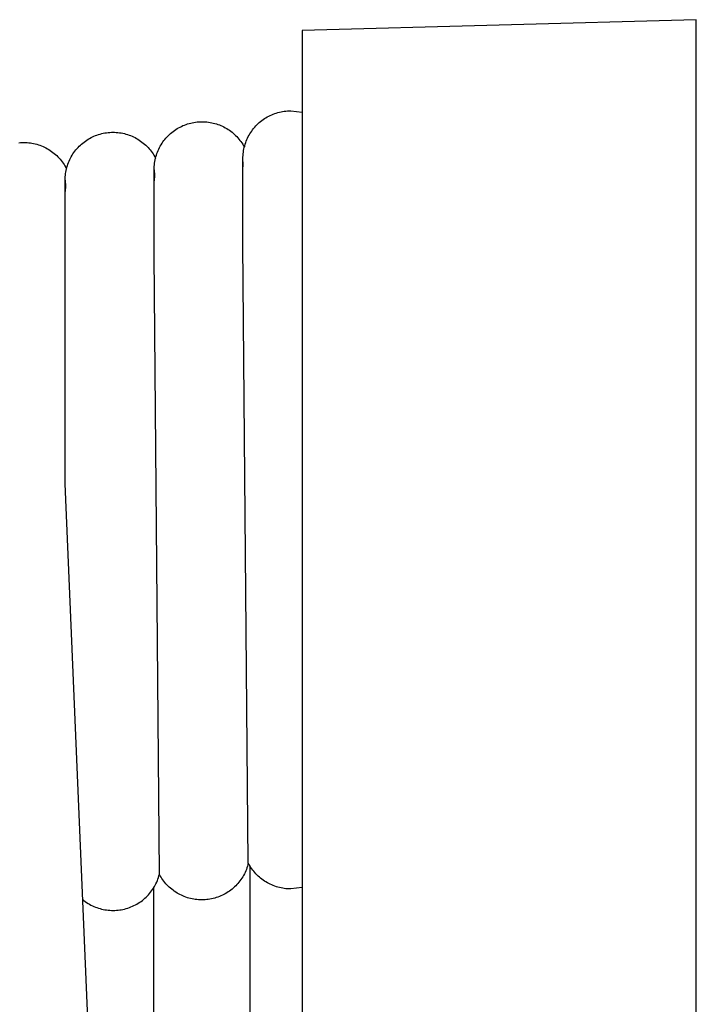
# Model space of a CAD drawing. Header units: millimetres. Extents: x 5000 to 6727, y 0 to 1679.
# Tile 86 of 106: x 5592 to 5653, y 1592 to 1679. Entities that reach past the tile are written whole.
import ezdxf

# ---------------------------------------------------------------- set-up
doc = ezdxf.new("R2010")
doc.units = ezdxf.units.MM
doc.layers.add('Make2D$Sichtbar$Kurven', color=18, linetype='Continuous', true_color=0x000000)

msp = doc.modelspace()

# ---------------------------------------------------------------- linework, layer by layer
at = {"layer": 'Make2D$Sichtbar$Kurven', "color": 18, "lineweight": -3, "true_color": 0x000000}
for p, q in [((5652.502, 1678.852), (5617.502, 1677.886)), ((5652.502, 1669.741), (5652.502, 1678.852)), ((5617.502, 1677.886), (5617.502, 1668.775)), ((5614.051, 1669.995), (5614.171, 1670.076)), ((5614.171, 1670.076), (5614.294, 1670.154)), ((5614.294, 1670.154), (5614.419, 1670.227)), ((5614.419, 1670.227), (5614.547, 1670.296)), ((5614.547, 1670.296), (5614.677, 1670.361)), ((5614.677, 1670.361), (5614.809, 1670.421)), ((5614.809, 1670.421), (5614.943, 1670.476)), ((5614.943, 1670.476), (5615.079, 1670.527)), ((5615.079, 1670.527), (5615.217, 1670.574)), ((5615.217, 1670.574), (5615.356, 1670.615)), ((5615.356, 1670.615), (5615.496, 1670.652)), ((5615.496, 1670.652), (5615.638, 1670.684)), ((5615.638, 1670.684), (5615.78, 1670.711)), ((5615.78, 1670.711), (5615.924, 1670.733)), ((5615.924, 1670.733), (5616.068, 1670.751)), ((5616.068, 1670.751), (5616.212, 1670.763)), ((5616.212, 1670.763), (5616.357, 1670.77)), ((5616.357, 1670.77), (5616.502, 1670.773)), ((5616.502, 1670.773), (5617.503, 1670.653)), ((5606.292, 1669.108), (5606.415, 1669.186)), ((5606.415, 1669.186), (5606.54, 1669.259)), ((5606.54, 1669.259), (5606.668, 1669.328)), ((5606.668, 1669.328), (5606.798, 1669.392)), ((5606.798, 1669.392), (5606.93, 1669.453)), ((5606.93, 1669.453), (5607.064, 1669.508)), ((5607.064, 1669.508), (5607.2, 1669.559)), ((5607.2, 1669.559), (5607.338, 1669.605)), ((5607.338, 1669.605), (5607.477, 1669.647)), ((5607.477, 1669.647), (5607.617, 1669.684)), ((5607.617, 1669.684), (5607.759, 1669.716)), ((5607.759, 1669.716), (5607.901, 1669.743)), ((5607.901, 1669.743), (5608.045, 1669.765)), ((5608.045, 1669.765), (5608.189, 1669.782)), ((5608.189, 1669.782), (5608.333, 1669.795)), ((5608.333, 1669.795), (5608.478, 1669.802)), ((5608.478, 1669.802), (5608.623, 1669.804)), ((5608.623, 1669.804), (5608.767, 1669.802)), ((5608.767, 1669.802), (5608.911, 1669.795)), ((5608.911, 1669.795), (5609.054, 1669.783)), ((5609.054, 1669.783), (5609.197, 1669.766)), ((5609.197, 1669.766), (5609.339, 1669.744)), ((5609.339, 1669.744), (5609.48, 1669.717)), ((5609.48, 1669.717), (5609.621, 1669.686)), ((5609.621, 1669.686), (5609.76, 1669.65)), ((5609.76, 1669.65), (5609.898, 1669.609)), ((5609.898, 1669.609), (5610.034, 1669.563)), ((5610.034, 1669.563), (5610.169, 1669.513)), ((5610.169, 1669.513), (5610.302, 1669.459)), ((5610.302, 1669.459), (5610.433, 1669.4)), ((5610.433, 1669.4), (5610.562, 1669.336)), ((5610.562, 1669.336), (5610.689, 1669.269)), ((5610.689, 1669.269), (5610.814, 1669.197)), ((5610.814, 1669.197), (5610.936, 1669.12)), ((5613.116, 1669.091), (5613.205, 1669.205)), ((5613.205, 1669.205), (5613.299, 1669.316)), ((5613.299, 1669.316), (5613.396, 1669.423)), ((5613.396, 1669.423), (5613.497, 1669.528)), ((5613.497, 1669.528), (5613.601, 1669.629)), ((5613.601, 1669.629), (5613.709, 1669.726)), ((5613.709, 1669.726), (5613.82, 1669.819)), ((5613.82, 1669.819), (5613.934, 1669.909)), ((5613.934, 1669.909), (5614.051, 1669.995)), ((5652.502, 1553.043), (5652.502, 1669.741)), ((5598.513, 1668.247), (5598.638, 1668.32)), ((5598.638, 1668.32), (5598.766, 1668.389)), ((5598.766, 1668.389), (5598.896, 1668.454)), ((5598.896, 1668.454), (5599.028, 1668.514)), ((5599.028, 1668.514), (5599.162, 1668.57)), ((5599.162, 1668.57), (5599.298, 1668.62)), ((5599.298, 1668.62), (5599.435, 1668.667)), ((5599.435, 1668.667), (5599.574, 1668.708)), ((5599.574, 1668.708), (5599.715, 1668.745)), ((5599.715, 1668.745), (5599.856, 1668.777)), ((5599.856, 1668.777), (5599.999, 1668.804)), ((5599.999, 1668.804), (5600.142, 1668.826)), ((5600.142, 1668.826), (5600.287, 1668.844)), ((5600.287, 1668.844), (5600.431, 1668.856)), ((5600.431, 1668.856), (5600.576, 1668.863)), ((5600.576, 1668.863), (5600.721, 1668.866)), ((5600.721, 1668.866), (5600.866, 1668.863)), ((5600.866, 1668.863), (5601.011, 1668.856)), ((5601.011, 1668.856), (5601.156, 1668.844)), ((5601.156, 1668.844), (5601.3, 1668.826)), ((5601.3, 1668.826), (5601.444, 1668.804)), ((5601.444, 1668.804), (5601.586, 1668.777)), ((5601.586, 1668.777), (5601.728, 1668.745)), ((5601.728, 1668.745), (5601.869, 1668.708)), ((5601.869, 1668.708), (5602.008, 1668.666)), ((5602.008, 1668.666), (5602.145, 1668.62)), ((5602.145, 1668.62), (5602.281, 1668.569)), ((5602.281, 1668.569), (5602.415, 1668.514)), ((5602.415, 1668.514), (5602.548, 1668.453)), ((5602.548, 1668.453), (5602.678, 1668.389)), ((5602.678, 1668.389), (5602.805, 1668.32)), ((5602.805, 1668.32), (5602.931, 1668.246)), ((5605.326, 1668.236), (5605.42, 1668.347)), ((5605.42, 1668.347), (5605.517, 1668.455)), ((5605.517, 1668.455), (5605.618, 1668.559)), ((5605.618, 1668.559), (5605.722, 1668.66)), ((5605.722, 1668.66), (5605.83, 1668.758)), ((5605.83, 1668.758), (5605.941, 1668.851)), ((5605.941, 1668.851), (5606.055, 1668.941)), ((5606.055, 1668.941), (5606.172, 1669.026)), ((5606.172, 1669.026), (5606.292, 1669.108)), ((5610.936, 1669.12), (5611.055, 1669.04)), ((5611.055, 1669.04), (5611.172, 1668.956)), ((5611.172, 1668.956), (5611.285, 1668.868)), ((5611.285, 1668.868), (5611.396, 1668.776)), ((5611.396, 1668.776), (5611.503, 1668.68)), ((5611.503, 1668.68), (5611.607, 1668.581)), ((5611.607, 1668.581), (5611.708, 1668.478)), ((5611.708, 1668.478), (5611.805, 1668.372)), ((5611.805, 1668.372), (5611.899, 1668.263)), ((5611.899, 1668.263), (5611.988, 1668.15)), ((5612.604, 1668.216), (5612.664, 1668.348)), ((5612.664, 1668.348), (5612.729, 1668.478)), ((5612.729, 1668.478), (5612.798, 1668.605)), ((5612.798, 1668.605), (5612.871, 1668.731)), ((5612.871, 1668.731), (5612.948, 1668.853)), ((5612.948, 1668.853), (5613.03, 1668.973)), ((5613.03, 1668.973), (5613.116, 1669.091)), ((5617.502, 1668.775), (5617.502, 1381.786)), ((5592.362, 1667.935), (5592.506, 1667.947)), ((5592.506, 1667.947), (5592.651, 1667.955)), ((5592.651, 1667.955), (5592.796, 1667.957)), ((5592.796, 1667.957), (5592.943, 1667.955)), ((5592.943, 1667.955), (5593.089, 1667.947)), ((5593.089, 1667.947), (5593.235, 1667.935)), ((5593.235, 1667.935), (5593.381, 1667.917)), ((5593.381, 1667.917), (5593.526, 1667.894)), ((5593.526, 1667.894), (5593.67, 1667.867)), ((5593.67, 1667.867), (5593.813, 1667.834)), ((5593.813, 1667.834), (5593.955, 1667.796)), ((5593.955, 1667.796), (5594.095, 1667.754)), ((5594.095, 1667.754), (5594.234, 1667.707)), ((5594.234, 1667.707), (5594.371, 1667.655)), ((5594.371, 1667.655), (5594.506, 1667.598)), ((5594.506, 1667.598), (5594.639, 1667.537)), ((5594.639, 1667.537), (5594.77, 1667.471)), ((5594.77, 1667.471), (5594.899, 1667.401)), ((5594.899, 1667.401), (5595.025, 1667.326)), ((5597.424, 1667.298), (5597.518, 1667.409)), ((5597.518, 1667.409), (5597.615, 1667.517)), ((5597.615, 1667.517), (5597.716, 1667.621)), ((5597.716, 1667.621), (5597.82, 1667.722)), ((5597.82, 1667.722), (5597.928, 1667.819)), ((5597.928, 1667.819), (5598.039, 1667.912)), ((5598.039, 1667.912), (5598.153, 1668.002)), ((5598.153, 1668.002), (5598.27, 1668.088)), ((5598.27, 1668.088), (5598.39, 1668.17)), ((5598.39, 1668.17), (5598.513, 1668.247)), ((5602.931, 1668.246), (5603.054, 1668.169)), ((5603.054, 1668.169), (5603.174, 1668.087)), ((5603.174, 1668.087), (5603.291, 1668.001)), ((5603.291, 1668.001), (5603.405, 1667.911)), ((5603.405, 1667.911), (5603.516, 1667.818)), ((5603.516, 1667.818), (5603.624, 1667.72)), ((5603.624, 1667.72), (5603.728, 1667.62)), ((5603.728, 1667.62), (5603.829, 1667.515)), ((5603.829, 1667.515), (5603.926, 1667.407)), ((5603.926, 1667.407), (5604.02, 1667.296)), ((5604.785, 1667.379), (5604.85, 1667.509)), ((5604.85, 1667.509), (5604.919, 1667.637)), ((5604.919, 1667.637), (5604.992, 1667.762)), ((5604.992, 1667.762), (5605.069, 1667.885)), ((5605.069, 1667.885), (5605.151, 1668.005)), ((5605.151, 1668.005), (5605.237, 1668.122)), ((5605.237, 1668.122), (5605.326, 1668.236)), ((5611.988, 1668.15), (5612.074, 1668.035)), ((5612.074, 1668.035), (5612.156, 1667.917)), ((5612.156, 1667.917), (5612.234, 1667.796)), ((5612.234, 1667.796), (5612.308, 1667.673)), ((5612.308, 1667.673), (5612.378, 1667.547)), ((5612.314, 1667.244), (5612.341, 1667.387)), ((5612.341, 1667.387), (5612.373, 1667.529)), ((5612.373, 1667.529), (5612.41, 1667.669)), ((5612.41, 1667.669), (5612.451, 1667.808)), ((5612.451, 1667.808), (5612.498, 1667.946)), ((5612.498, 1667.946), (5612.548, 1668.082)), ((5612.548, 1668.082), (5612.604, 1668.216)), ((5595.025, 1667.326), (5595.148, 1667.247)), ((5595.148, 1667.247), (5595.269, 1667.164)), ((5595.269, 1667.164), (5595.387, 1667.077)), ((5595.387, 1667.077), (5595.502, 1666.985)), ((5595.502, 1666.985), (5595.613, 1666.89)), ((5595.613, 1666.89), (5595.721, 1666.791)), ((5595.721, 1666.791), (5595.826, 1666.688)), ((5595.826, 1666.688), (5595.927, 1666.582)), ((5595.927, 1666.582), (5596.024, 1666.472)), ((5596.883, 1666.441), (5596.948, 1666.571)), ((5596.948, 1666.571), (5597.016, 1666.699)), ((5597.016, 1666.699), (5597.09, 1666.824)), ((5597.09, 1666.824), (5597.167, 1666.946)), ((5597.167, 1666.946), (5597.249, 1667.066)), ((5597.249, 1667.066), (5597.335, 1667.184)), ((5597.335, 1667.184), (5597.424, 1667.298)), ((5604.02, 1667.296), (5604.109, 1667.182)), ((5604.109, 1667.182), (5604.195, 1667.065)), ((5604.195, 1667.065), (5604.277, 1666.944)), ((5604.277, 1666.944), (5604.354, 1666.822)), ((5604.354, 1666.822), (5604.427, 1666.696)), ((5604.427, 1666.696), (5604.496, 1666.568)), ((5604.462, 1666.419), (5604.494, 1666.56)), ((5604.494, 1666.56), (5604.531, 1666.701)), ((5604.531, 1666.701), (5604.572, 1666.84)), ((5604.572, 1666.84), (5604.619, 1666.977)), ((5604.619, 1666.977), (5604.67, 1667.113)), ((5604.67, 1667.113), (5604.725, 1667.247)), ((5604.725, 1667.247), (5604.785, 1667.379)), ((5612.252, 1666.522), (5612.255, 1666.667)), ((5612.252, 1658.94), (5612.252, 1666.522)), ((5612.285, 1665.998), (5612.252, 1666.51)), ((5612.255, 1666.667), (5612.262, 1666.812)), ((5612.262, 1666.812), (5612.275, 1666.957)), ((5612.275, 1666.957), (5612.292, 1667.101)), ((5612.292, 1667.101), (5612.314, 1667.244)), ((5596.024, 1666.472), (5596.117, 1666.359)), ((5596.117, 1666.359), (5596.207, 1666.243)), ((5596.207, 1666.243), (5596.292, 1666.124)), ((5596.292, 1666.124), (5596.374, 1666.002)), ((5596.374, 1666.002), (5596.451, 1665.877)), ((5596.451, 1665.877), (5596.523, 1665.75)), ((5596.523, 1665.75), (5596.592, 1665.62)), ((5596.592, 1665.622), (5596.629, 1665.762)), ((5596.629, 1665.762), (5596.67, 1665.901)), ((5596.67, 1665.901), (5596.716, 1666.039)), ((5596.716, 1666.039), (5596.767, 1666.175)), ((5596.767, 1666.175), (5596.823, 1666.309)), ((5596.823, 1666.309), (5596.883, 1666.441)), ((5604.373, 1665.554), (5604.376, 1665.699)), ((5604.376, 1665.699), (5604.383, 1665.844)), ((5604.383, 1665.844), (5604.396, 1665.989)), ((5604.396, 1665.989), (5604.413, 1666.133)), ((5604.413, 1666.133), (5604.435, 1666.276)), ((5604.435, 1666.276), (5604.462, 1666.419)), ((5612.252, 1665.521), (5612.285, 1665.998)), ((5596.474, 1664.76), (5596.481, 1664.905)), ((5596.481, 1664.905), (5596.493, 1665.05)), ((5596.493, 1665.05), (5596.511, 1665.194)), ((5596.511, 1665.194), (5596.533, 1665.337)), ((5596.533, 1665.337), (5596.56, 1665.48)), ((5596.56, 1665.48), (5596.592, 1665.622)), ((5604.373, 1657.971), (5604.373, 1665.554)), ((5604.373, 1665.541), (5604.406, 1665.029)), ((5604.406, 1665.029), (5604.373, 1664.553)), ((5596.471, 1664.615), (5596.474, 1664.76)), ((5596.471, 1657.033), (5596.471, 1664.615)), ((5596.471, 1664.603), (5596.504, 1664.091)), ((5596.504, 1664.091), (5596.471, 1663.614)), ((5612.732, 1604.031), (5612.252, 1658.94)), ((5604.84, 1603.039), (5604.373, 1657.971)), ((5596.471, 1637.683), (5596.471, 1657.033)), ((5604.362, 1450.457), (5596.471, 1637.683)), ((5612.655, 1603.751), (5612.609, 1603.613)), ((5612.696, 1603.89), (5612.655, 1603.751)), ((5612.732, 1604.031), (5612.696, 1603.89)), ((5612.801, 1603.904), (5612.732, 1604.031)), ((5612.875, 1603.779), (5612.801, 1603.904)), ((5612.856, 1603.81), (5612.865, 1374.418)), ((5612.952, 1603.656), (5612.875, 1603.779)), ((5613.034, 1603.537), (5612.952, 1603.656)), ((5604.709, 1602.615), (5604.757, 1602.755)), ((5604.757, 1602.755), (5604.801, 1602.896)), ((5604.801, 1602.896), (5604.84, 1603.039)), ((5604.91, 1602.912), (5604.84, 1603.038)), ((5604.983, 1602.788), (5604.91, 1602.912)), ((5605.061, 1602.667), (5604.983, 1602.788)), ((5612.237, 1602.824), (5612.16, 1602.701)), ((5612.31, 1602.95), (5612.237, 1602.824)), ((5612.379, 1603.078), (5612.31, 1602.95)), ((5612.443, 1603.209), (5612.379, 1603.078)), ((5612.503, 1603.341), (5612.443, 1603.209)), ((5612.558, 1603.476), (5612.503, 1603.341)), ((5612.609, 1603.613), (5612.558, 1603.476)), ((5613.12, 1603.42), (5613.034, 1603.537)), ((5613.209, 1603.306), (5613.12, 1603.42)), ((5613.303, 1603.195), (5613.209, 1603.306)), ((5613.4, 1603.088), (5613.303, 1603.195)), ((5613.501, 1602.984), (5613.4, 1603.088)), ((5613.605, 1602.883), (5613.501, 1602.984)), ((5613.713, 1602.786), (5613.605, 1602.883)), ((5613.824, 1602.693), (5613.713, 1602.786)), ((5604.317, 1601.821), (5604.394, 1601.947)), ((5604.365, 1369.644), (5604.356, 1601.883)), ((5604.394, 1601.947), (5604.466, 1602.076)), ((5604.466, 1602.076), (5604.534, 1602.208)), ((5604.534, 1602.208), (5604.597, 1602.342)), ((5604.597, 1602.342), (5604.655, 1602.478)), ((5604.655, 1602.478), (5604.709, 1602.615)), ((5605.143, 1602.548), (5605.061, 1602.667)), ((5605.229, 1602.432), (5605.143, 1602.548)), ((5605.318, 1602.32), (5605.229, 1602.432)), ((5605.412, 1602.21), (5605.318, 1602.32)), ((5605.509, 1602.104), (5605.412, 1602.21)), ((5605.61, 1602), (5605.509, 1602.104)), ((5605.714, 1601.901), (5605.61, 1602)), ((5605.822, 1601.805), (5605.714, 1601.901)), ((5611.507, 1601.922), (5611.399, 1601.824)), ((5611.611, 1602.023), (5611.507, 1601.922)), ((5611.712, 1602.128), (5611.611, 1602.023)), ((5611.809, 1602.236), (5611.712, 1602.128)), ((5611.903, 1602.348), (5611.809, 1602.236)), ((5611.992, 1602.463), (5611.903, 1602.348)), ((5612.078, 1602.58), (5611.992, 1602.463)), ((5612.16, 1602.701), (5612.078, 1602.58)), ((5613.938, 1602.604), (5613.824, 1602.693)), ((5614.055, 1602.518), (5613.938, 1602.604)), ((5614.175, 1602.437), (5614.055, 1602.518)), ((5614.297, 1602.36), (5614.175, 1602.437)), ((5614.422, 1602.287), (5614.297, 1602.36)), ((5614.55, 1602.218), (5614.422, 1602.287)), ((5614.68, 1602.154), (5614.55, 1602.218)), ((5614.812, 1602.094), (5614.68, 1602.154)), ((5614.946, 1602.038), (5614.812, 1602.094)), ((5615.081, 1601.987), (5614.946, 1602.038)), ((5615.219, 1601.941), (5615.081, 1601.987)), ((5615.357, 1601.9), (5615.219, 1601.941)), ((5615.498, 1601.863), (5615.357, 1601.9)), ((5603.557, 1600.92), (5603.665, 1601.021)), ((5603.665, 1601.021), (5603.77, 1601.125)), ((5603.77, 1601.125), (5603.871, 1601.233)), ((5603.871, 1601.233), (5603.969, 1601.344)), ((5603.969, 1601.344), (5604.062, 1601.459)), ((5604.062, 1601.459), (5604.151, 1601.577)), ((5604.151, 1601.577), (5604.237, 1601.697)), ((5604.237, 1601.697), (5604.317, 1601.821)), ((5605.932, 1601.712), (5605.822, 1601.805)), ((5606.046, 1601.624), (5605.932, 1601.712)), ((5606.163, 1601.539), (5606.046, 1601.624)), ((5606.282, 1601.459), (5606.163, 1601.539)), ((5606.404, 1601.382), (5606.282, 1601.459)), ((5606.529, 1601.31), (5606.404, 1601.382)), ((5606.656, 1601.242), (5606.529, 1601.31)), ((5606.785, 1601.178), (5606.656, 1601.242)), ((5606.917, 1601.119), (5606.785, 1601.178)), ((5607.05, 1601.064), (5606.917, 1601.119)), ((5607.185, 1601.014), (5607.05, 1601.064)), ((5607.322, 1600.968), (5607.185, 1601.014)), ((5610.026, 1601.018), (5609.888, 1600.972)), ((5610.163, 1601.07), (5610.026, 1601.018)), ((5610.297, 1601.125), (5610.163, 1601.07)), ((5610.429, 1601.186), (5610.297, 1601.125)), ((5610.56, 1601.251), (5610.429, 1601.186)), ((5610.688, 1601.32), (5610.56, 1601.251)), ((5610.813, 1601.394), (5610.688, 1601.32)), ((5610.936, 1601.472), (5610.813, 1601.394)), ((5611.056, 1601.554), (5610.936, 1601.472)), ((5611.174, 1601.64), (5611.056, 1601.554)), ((5611.288, 1601.73), (5611.174, 1601.64)), ((5611.399, 1601.824), (5611.288, 1601.73)), ((5615.639, 1601.831), (5615.498, 1601.863)), ((5615.781, 1601.804), (5615.639, 1601.831)), ((5615.925, 1601.782), (5615.781, 1601.804)), ((5616.068, 1601.765), (5615.925, 1601.782)), ((5616.213, 1601.753), (5616.068, 1601.765)), ((5616.357, 1601.745), (5616.213, 1601.753)), ((5616.502, 1601.743), (5616.357, 1601.745)), ((5617.502, 1601.862), (5616.502, 1601.743)), ((5598.026, 1600.8), (5598.14, 1600.709)), ((5598.14, 1600.709), (5598.258, 1600.623)), ((5598.258, 1600.623), (5598.378, 1600.54)), ((5598.378, 1600.54), (5598.501, 1600.462)), ((5598.501, 1600.462), (5598.627, 1600.388)), ((5598.627, 1600.388), (5598.755, 1600.318)), ((5598.755, 1600.318), (5598.886, 1600.253)), ((5598.886, 1600.253), (5599.019, 1600.192)), ((5599.019, 1600.192), (5599.153, 1600.136)), ((5599.153, 1600.136), (5599.29, 1600.084)), ((5602.17, 1600.09), (5602.308, 1600.143)), ((5602.308, 1600.143), (5602.444, 1600.201)), ((5602.444, 1600.201), (5602.578, 1600.263)), ((5602.578, 1600.263), (5602.71, 1600.33)), ((5602.71, 1600.33), (5602.84, 1600.401)), ((5602.84, 1600.401), (5602.966, 1600.477)), ((5602.966, 1600.477), (5603.091, 1600.558)), ((5603.091, 1600.558), (5603.212, 1600.642)), ((5603.212, 1600.642), (5603.33, 1600.731)), ((5603.33, 1600.731), (5603.445, 1600.824)), ((5603.445, 1600.824), (5603.557, 1600.92)), ((5607.46, 1600.927), (5607.322, 1600.968)), ((5607.6, 1600.891), (5607.46, 1600.927)), ((5607.74, 1600.859), (5607.6, 1600.891)), ((5607.882, 1600.832), (5607.74, 1600.859)), ((5608.024, 1600.811), (5607.882, 1600.832)), ((5608.167, 1600.794), (5608.024, 1600.811)), ((5608.311, 1600.781), (5608.167, 1600.794)), ((5608.455, 1600.774), (5608.311, 1600.781)), ((5608.599, 1600.772), (5608.455, 1600.774)), ((5608.745, 1600.774), (5608.599, 1600.772)), ((5608.89, 1600.781), (5608.745, 1600.774)), ((5609.035, 1600.794), (5608.89, 1600.781)), ((5609.18, 1600.811), (5609.035, 1600.794)), ((5609.323, 1600.834), (5609.18, 1600.811)), ((5609.466, 1600.861), (5609.323, 1600.834)), ((5609.608, 1600.893), (5609.466, 1600.861)), ((5609.749, 1600.93), (5609.608, 1600.893)), ((5609.888, 1600.972), (5609.749, 1600.93)), ((5599.29, 1600.084), (5599.428, 1600.037)), ((5599.428, 1600.037), (5599.568, 1599.995)), ((5599.568, 1599.995), (5599.709, 1599.958)), ((5599.709, 1599.958), (5599.851, 1599.926)), ((5599.851, 1599.926), (5599.995, 1599.898)), ((5599.995, 1599.898), (5600.139, 1599.876)), ((5600.139, 1599.876), (5600.284, 1599.858)), ((5600.284, 1599.858), (5600.429, 1599.846)), ((5600.429, 1599.846), (5600.575, 1599.838)), ((5600.575, 1599.838), (5600.721, 1599.836)), ((5600.721, 1599.836), (5600.869, 1599.838)), ((5600.869, 1599.838), (5601.017, 1599.846)), ((5601.017, 1599.846), (5601.164, 1599.859)), ((5601.164, 1599.859), (5601.311, 1599.877)), ((5601.311, 1599.877), (5601.457, 1599.9)), ((5601.457, 1599.9), (5601.602, 1599.928)), ((5601.602, 1599.928), (5601.746, 1599.961)), ((5601.746, 1599.961), (5601.889, 1599.999)), ((5601.889, 1599.999), (5602.03, 1600.042)), ((5602.03, 1600.042), (5602.17, 1600.09))]:
    msp.add_line(p, q, dxfattribs=at)

doc.saveas('drawing.dxf')
